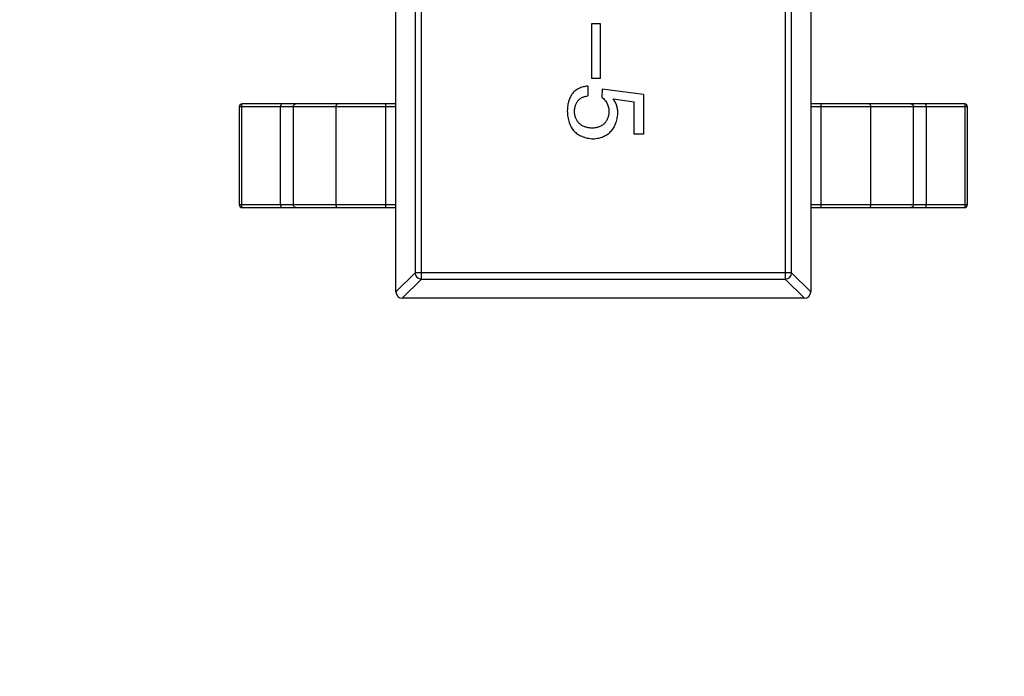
# Model space of a CAD drawing. Header units: millimetres. Extents: x 170 to 326, y 157 to 284.
# Tile 44 of 117: x 269.69 to 273.48, y 222.48 to 225.01. Entities that reach past the tile are written whole.
import ezdxf

# ---------------------------------------------------------------- set-up
doc = ezdxf.new("R2010")
doc.units = ezdxf.units.MM
doc.header["$LTSCALE"] = 30.734
doc.header["$PDMODE"] = 3
doc.header["$PDSIZE"] = 0.3125
doc.layers.get('0').update_dxf_attribs({"linetype": 'CONTINUOUS'})
doc.layers.get('Defpoints').update_dxf_attribs({"linetype": 'CONTINUOUS'})
doc.layers.add('dim', color=6, linetype='CONTINUOUS', lineweight=9)
doc.styles.add('Verdana', font='verdana.ttf', dxfattribs={"height": 2.5})
doc.dimstyles.new('aaaaaaaa 3.0', dxfattribs={"dimtxt": 2.5, "dimasz": 1.5, "dimexe": 1.25, "dimexo": 0.625, "dimtad": 1, "dimdec": 1, "dimzin": 9, "dimdsep": 46, "dimtxsty": 'Verdana', "dimcen": 0, "dimazin": 0, "dimtfac": 1, "dimtofl": 0, "dimtmove": 0, "dimatfit": 3, "dimfxl": 1, "dimlwd": 25, "dimlwe": 25, "dimarcsym": 0})

# ---------------------------------------------------------------- blocks, each defined once
blk = doc.blocks.new('*D20')
at = {"layer": 'Defpoints', "color": 0}
for p in [(263.3985, 231.6513), (275.3985, 231.6513), (275.3985, 205.6674)]:
    blk.add_point(p, dxfattribs=at)
at = {"layer": 'dim', "color": 0, "lineweight": 25}
for p, q in [((263.3985, 231.0263), (263.3985, 204.4174)), ((275.3985, 231.0263), (275.3985, 204.4174)), ((264.8985, 205.6674), (273.8985, 205.6674))]:
    blk.add_line(p, q, dxfattribs=at)
at = {"layer": 'dim', "color": 0}
for points in [[(264.8985, 205.9174), (264.8985, 205.4174), (263.3985, 205.6674)], [(273.8985, 205.4174), (273.8985, 205.9174), (275.3985, 205.6674)]]:
    blk.add_solid(points, dxfattribs=at)
at = {"layer": 'dim', "color": 0, "insert": (269.3985, 207.5684), "char_height": 2.5, "attachment_point": 5, "style": 'Verdana'}
blk.add_mtext('12', dxfattribs=at)

msp = doc.modelspace()

# ---------------------------------------------------------------- linework, layer by layer
at = {"linetype": 'Continuous'}
for p, q in [((271.137, 223.9633), (271.137, 226.9133)), ((272.737, 226.9133), (272.737, 223.9633)), ((271.2108, 226.84), (271.2108, 224.0367)), ((271.2353, 224.0122), (271.2353, 226.8645)), ((272.6386, 226.8645), (272.6386, 224.0122)), ((272.6632, 224.0367), (272.6632, 226.84)), ((271.893, 224.9984), (271.9242, 224.9984)), ((271.893, 224.7869), (271.893, 224.9984)), ((271.9242, 224.9984), (271.9242, 224.7869)), ((271.8767, 224.7569), (271.8767, 224.7192)), ((271.9242, 224.7869), (271.893, 224.7869)), ((271.9324, 224.7454), (271.9307, 224.7142)), ((272.0914, 224.7241), (271.9324, 224.7454)), ((272.0914, 224.7241), (272.0914, 224.5716)), ((270.5336, 224.6783), (271.137, 224.6783)), ((270.5336, 224.2983), (270.5336, 224.6783)), ((270.543, 224.2983), (270.543, 224.6783)), ((271.137, 224.6883), (270.5436, 224.6883)), ((270.6925, 224.2983), (270.6925, 224.6783)), ((270.7413, 224.6783), (270.7413, 224.2983)), ((270.9054, 224.6783), (270.9054, 224.2983)), ((271.098, 224.2883), (271.098, 224.6883)), ((271.975, 224.7077), (272.0553, 224.6962)), ((272.0553, 224.5716), (272.0553, 224.6962)), ((273.3304, 224.6883), (272.737, 224.6883)), ((272.737, 224.6783), (273.3404, 224.6783)), ((272.776, 224.6883), (272.776, 224.2883)), ((272.9686, 224.2983), (272.9686, 224.6783)), ((273.1327, 224.2983), (273.1327, 224.6783)), ((273.1815, 224.6783), (273.1815, 224.2983)), ((273.3309, 224.6783), (273.3309, 224.2983)), ((273.3404, 224.6783), (273.3404, 224.2983)), ((272.0914, 224.5716), (272.0553, 224.5716)), ((271.137, 224.2983), (270.5336, 224.2983)), ((273.3404, 224.2983), (272.737, 224.2983)), ((270.5436, 224.2883), (271.137, 224.2883)), ((272.737, 224.2883), (273.3304, 224.2883)), ((271.2108, 224.0367), (271.137, 223.9629)), ((272.6632, 224.0367), (271.2108, 224.0367)), ((272.737, 223.9629), (272.6632, 224.0367)), ((271.1615, 223.9383), (271.2353, 224.0122)), ((271.2353, 224.0122), (272.6386, 224.0122)), ((272.6386, 224.0122), (272.7124, 223.9383)), ((272.712, 223.9383), (271.162, 223.9383))]:
    msp.add_line(p, q, dxfattribs=at)
for centre, radius, start, end in [((270.5436, 224.6783), 0.01, 90, 180), ((273.3304, 224.6783), 0.01, 0, 90), ((270.5436, 224.2983), 0.01, 180, 270), ((273.3304, 224.2983), 0.01, 270, 0), ((271.162, 223.9633), 0.025, 180, 270), ((272.712, 223.9633), 0.025, 270, 0)]:
    msp.add_arc(centre, radius, start, end, dxfattribs=at)
for points, knots in [([(271.8767, 224.7569), (271.8735, 224.7565), (271.8674, 224.7557), (271.8587, 224.7537), (271.8505, 224.7512), (271.8429, 224.748), (271.8358, 224.7442), (271.8294, 224.7397), (271.8235, 224.7348), (271.8184, 224.729), (271.8136, 224.7228), (271.8097, 224.7158), (271.8062, 224.7083), (271.8033, 224.7002), (271.8011, 224.6914), (271.7994, 224.6821), (271.7983, 224.6721), (271.7981, 224.6653), (271.798, 224.6618)], [0, 0, 0, 0, 0.068545, 0.133544, 0.19542, 0.255245, 0.312812, 0.36916, 0.424791, 0.480307, 0.536971, 0.594633, 0.654367, 0.716937, 0.782022, 0.850991, 0.92325, 1, 1, 1, 1]), ([(271.8258, 224.6552), (271.8259, 224.6575), (271.8259, 224.6621), (271.8266, 224.6687), (271.8275, 224.6749), (271.8289, 224.6807), (271.8307, 224.6861), (271.8329, 224.6911), (271.8354, 224.6957), (271.8384, 224.7), (271.8419, 224.7037), (271.8457, 224.7072), (271.8498, 224.7102), (271.8544, 224.7128), (271.8594, 224.715), (271.8648, 224.7168), (271.8706, 224.7182), (271.8746, 224.7188), (271.8767, 224.7192)], [0, 0, 0, 0, 0.076648, 0.148913, 0.217705, 0.28283, 0.345406, 0.405074, 0.462929, 0.519315, 0.57498, 0.630645, 0.68742, 0.745021, 0.804689, 0.866635, 0.93176, 1, 1, 1, 1]), ([(271.9307, 224.7142), (271.933, 224.7124), (271.9373, 224.7089), (271.943, 224.7029), (271.9479, 224.6965), (271.9518, 224.6897), (271.9548, 224.6825), (271.957, 224.6748), (271.9584, 224.6668), (271.9585, 224.6613), (271.9586, 224.6585)], [0, 0, 0, 0, 0.132471, 0.259199, 0.382453, 0.502638, 0.622849, 0.744865, 0.870389, 1, 1, 1, 1]), ([(270.543, 224.6783), (270.543, 224.679), (270.5431, 224.6803), (270.5431, 224.6821), (270.5431, 224.6838), (270.5432, 224.6853), (270.5433, 224.6865), (270.5433, 224.6874), (270.5434, 224.6879), (270.5435, 224.6881), (270.5435, 224.6883), (270.5435, 224.6883), (270.5436, 224.6883)], [0, 0, 0, 0, 0.193983, 0.380898, 0.552981, 0.703877, 0.827918, 0.920311, 0.953571, 0.977793, 0.992993, 1, 1, 1, 1]), ([(270.693, 224.6883), (270.693, 224.6883), (270.693, 224.6883), (270.6929, 224.6881), (270.6929, 224.6879), (270.6928, 224.6874), (270.6927, 224.6865), (270.6927, 224.6853), (270.6926, 224.6838), (270.6926, 224.6821), (270.6925, 224.6803), (270.6925, 224.679), (270.6925, 224.6783)], [0, 0, 0, 0, 0.007007, 0.022207, 0.046429, 0.079689, 0.172082, 0.296123, 0.447019, 0.619102, 0.806017, 1, 1, 1, 1]), ([(270.7413, 224.6783), (270.7413, 224.6796), (270.7418, 224.6822), (270.7439, 224.6856), (270.747, 224.6878), (270.7495, 224.6883), (270.7507, 224.6883)], [0, 0, 0, 0, 0.257168, 0.51015, 0.757191, 1, 1, 1, 1]), ([(270.9148, 224.6883), (270.9136, 224.6883), (270.911, 224.6878), (270.9079, 224.6856), (270.9059, 224.6822), (270.9054, 224.6796), (270.9054, 224.6783)], [0, 0, 0, 0, 0.242809, 0.48985, 0.742832, 1, 1, 1, 1]), ([(271.993, 224.6519), (271.993, 224.6545), (271.9929, 224.6596), (271.992, 224.6671), (271.9906, 224.6744), (271.9887, 224.6815), (271.9861, 224.6884), (271.983, 224.695), (271.9793, 224.7015), (271.9765, 224.7056), (271.975, 224.7077)], [0, 0, 0, 0, 0.129488, 0.255609, 0.38009, 0.502685, 0.625504, 0.749031, 0.873124, 1, 1, 1, 1]), ([(272.9686, 224.6783), (272.9686, 224.6796), (272.9681, 224.6822), (272.9661, 224.6856), (272.9629, 224.6878), (272.9604, 224.6883), (272.9592, 224.6883)], [0, 0, 0, 0, 0.257168, 0.51015, 0.757191, 1, 1, 1, 1]), ([(273.1233, 224.6883), (273.1245, 224.6883), (273.127, 224.6878), (273.1301, 224.6856), (273.1322, 224.6822), (273.1327, 224.6796), (273.1327, 224.6783)], [0, 0, 0, 0, 0.242809, 0.48985, 0.742832, 1, 1, 1, 1]), ([(273.1815, 224.6783), (273.1815, 224.679), (273.1815, 224.6803), (273.1814, 224.6821), (273.1814, 224.6838), (273.1813, 224.6853), (273.1812, 224.6865), (273.1812, 224.6874), (273.1811, 224.6879), (273.181, 224.6881), (273.181, 224.6883), (273.181, 224.6883), (273.1809, 224.6883)], [0, 0, 0, 0, 0.193983, 0.380898, 0.552981, 0.703877, 0.827918, 0.920311, 0.953571, 0.977793, 0.992993, 1, 1, 1, 1]), ([(273.3304, 224.6883), (273.3304, 224.6883), (273.3305, 224.6883), (273.3305, 224.6881), (273.3306, 224.6879), (273.3306, 224.6874), (273.3307, 224.6865), (273.3308, 224.6853), (273.3308, 224.6838), (273.3309, 224.6821), (273.3309, 224.6803), (273.3309, 224.679), (273.3309, 224.6783)], [0, 0, 0, 0, 0.007007, 0.022207, 0.046429, 0.079689, 0.172082, 0.296123, 0.447019, 0.619102, 0.806017, 1, 1, 1, 1]), ([(271.798, 224.6618), (271.7981, 224.6577), (271.7984, 224.6497), (271.7998, 224.638), (271.8018, 224.6271), (271.8046, 224.617), (271.8082, 224.6076), (271.8126, 224.5989), (271.8178, 224.591), (271.8236, 224.5838), (271.8303, 224.5773), (271.8378, 224.5717), (271.8459, 224.5667), (271.8549, 224.5626), (271.8646, 224.5592), (271.875, 224.5565), (271.8863, 224.5546), (271.894, 224.5539), (271.898, 224.5536)], [0, 0, 0, 0, 0.074337, 0.144658, 0.211298, 0.274399, 0.334717, 0.392948, 0.449757, 0.505394, 0.56075, 0.616858, 0.674126, 0.733366, 0.795021, 0.859694, 0.927941, 1, 1, 1, 1]), ([(271.893, 224.5946), (271.8905, 224.5948), (271.8856, 224.5952), (271.8784, 224.5965), (271.8718, 224.5981), (271.8655, 224.6001), (271.8597, 224.6025), (271.8544, 224.6052), (271.8495, 224.6085), (271.845, 224.6121), (271.8411, 224.6161), (271.8375, 224.6205), (271.8344, 224.6253), (271.8318, 224.6305), (271.8296, 224.6361), (271.8278, 224.6422), (271.8266, 224.6486), (271.8261, 224.653), (271.8258, 224.6552)], [0, 0, 0, 0, 0.076076, 0.147929, 0.216494, 0.28139, 0.343555, 0.403665, 0.461756, 0.518574, 0.57465, 0.630617, 0.687539, 0.745203, 0.805007, 0.867454, 0.932274, 1, 1, 1, 1]), ([(271.9586, 224.6585), (271.9584, 224.656), (271.9581, 224.6513), (271.957, 224.6443), (271.9555, 224.6378), (271.9534, 224.6318), (271.9509, 224.6262), (271.948, 224.6211), (271.9446, 224.6164), (271.9407, 224.6121), (271.9363, 224.6083), (271.9315, 224.6049), (271.9262, 224.6021), (271.9204, 224.5997), (271.9143, 224.5976), (271.9076, 224.5962), (271.9005, 224.595), (271.8956, 224.5947), (271.893, 224.5946)], [0, 0, 0, 0, 0.071832, 0.140066, 0.204455, 0.266341, 0.32589, 0.383089, 0.439379, 0.495454, 0.551183, 0.608094, 0.666555, 0.726952, 0.789772, 0.856464, 0.926451, 1, 1, 1, 1]), ([(271.898, 224.5536), (271.9015, 224.5539), (271.9084, 224.5546), (271.9183, 224.5564), (271.9277, 224.5589), (271.9365, 224.562), (271.9446, 224.5659), (271.9521, 224.5703), (271.959, 224.5755), (271.9653, 224.5814), (271.9709, 224.5879), (271.9761, 224.595), (271.9804, 224.6029), (271.9842, 224.6114), (271.9874, 224.6206), (271.9899, 224.6304), (271.9919, 224.641), (271.9927, 224.6482), (271.993, 224.6519)], [0, 0, 0, 0, 0.070056, 0.136784, 0.200181, 0.261459, 0.320361, 0.377607, 0.434201, 0.490556, 0.547297, 0.604711, 0.66384, 0.725285, 0.788826, 0.855809, 0.925831, 1, 1, 1, 1]), ([(270.5436, 224.2883), (270.5435, 224.2883), (270.5435, 224.2884), (270.5435, 224.2886), (270.5434, 224.2888), (270.5433, 224.2893), (270.5433, 224.2901), (270.5432, 224.2914), (270.5431, 224.2929), (270.5431, 224.2946), (270.5431, 224.2964), (270.543, 224.2977), (270.543, 224.2983)], [0, 0, 0, 0, 0.007007, 0.022207, 0.046429, 0.079689, 0.172082, 0.296123, 0.447019, 0.619102, 0.806017, 1, 1, 1, 1]), ([(270.6925, 224.2983), (270.6925, 224.2977), (270.6925, 224.2964), (270.6926, 224.2946), (270.6926, 224.2929), (270.6927, 224.2914), (270.6927, 224.2901), (270.6928, 224.2893), (270.6929, 224.2888), (270.6929, 224.2886), (270.693, 224.2884), (270.693, 224.2883), (270.693, 224.2883)], [0, 0, 0, 0, 0.193983, 0.380898, 0.552981, 0.703877, 0.827918, 0.920311, 0.953571, 0.977793, 0.992993, 1, 1, 1, 1]), ([(270.7507, 224.2883), (270.7495, 224.2883), (270.747, 224.2889), (270.7439, 224.2911), (270.7418, 224.2944), (270.7413, 224.297), (270.7413, 224.2983)], [0, 0, 0, 0, 0.242809, 0.48985, 0.742832, 1, 1, 1, 1]), ([(270.9054, 224.2983), (270.9054, 224.297), (270.9059, 224.2944), (270.9079, 224.2911), (270.911, 224.2889), (270.9136, 224.2883), (270.9148, 224.2883)], [0, 0, 0, 0, 0.257168, 0.51015, 0.757191, 1, 1, 1, 1]), ([(272.9592, 224.2883), (272.9604, 224.2883), (272.9629, 224.2889), (272.9661, 224.2911), (272.9681, 224.2944), (272.9686, 224.297), (272.9686, 224.2983)], [0, 0, 0, 0, 0.242809, 0.48985, 0.742832, 1, 1, 1, 1]), ([(273.1327, 224.2983), (273.1327, 224.297), (273.1322, 224.2944), (273.1301, 224.2911), (273.127, 224.2889), (273.1245, 224.2883), (273.1233, 224.2883)], [0, 0, 0, 0, 0.257168, 0.51015, 0.757191, 1, 1, 1, 1]), ([(273.1809, 224.2883), (273.181, 224.2883), (273.181, 224.2884), (273.181, 224.2886), (273.1811, 224.2888), (273.1812, 224.2893), (273.1812, 224.2901), (273.1813, 224.2914), (273.1814, 224.2929), (273.1814, 224.2946), (273.1815, 224.2964), (273.1815, 224.2977), (273.1815, 224.2983)], [0, 0, 0, 0, 0.007007, 0.022207, 0.046429, 0.079689, 0.172082, 0.296123, 0.447019, 0.619102, 0.806017, 1, 1, 1, 1]), ([(273.3309, 224.2983), (273.3309, 224.2977), (273.3309, 224.2964), (273.3309, 224.2946), (273.3308, 224.2929), (273.3308, 224.2914), (273.3307, 224.2901), (273.3306, 224.2893), (273.3306, 224.2888), (273.3305, 224.2886), (273.3305, 224.2884), (273.3304, 224.2883), (273.3304, 224.2883)], [0, 0, 0, 0, 0.193983, 0.380898, 0.552981, 0.703877, 0.827918, 0.920311, 0.953571, 0.977793, 0.992993, 1, 1, 1, 1]), ([(271.2108, 224.0367), (271.2109, 224.0336), (271.2124, 224.0272), (271.2179, 224.0192), (271.2259, 224.0137), (271.2322, 224.0123), (271.2353, 224.0122)], [0, 0, 0, 0, 0.248875, 0.5, 0.751125, 1, 1, 1, 1]), ([(272.6386, 224.0122), (272.6418, 224.0123), (272.6481, 224.0137), (272.6561, 224.0192), (272.6616, 224.0272), (272.6631, 224.0336), (272.6632, 224.0367)], [0, 0, 0, 0, 0.248875, 0.5, 0.751125, 1, 1, 1, 1])]:
    msp.add_open_spline(points, degree=3, knots=knots, dxfattribs=at)

# ---------------------------------------------------------------- dimensions: what is measured, and where the dimension line sits
at = {"layer": 'dim'}
dim = msp.add_linear_dim(base=(275.3985, 205.6674), p1=(263.3985, 231.6513), p2=(275.3985, 231.6513), dimstyle='aaaaaaaa 3.0', dxfattribs=at)
dim.commit()
dim.dimension.update_dxf_attribs({"geometry": '*D20', "text_midpoint": (269.3985, 207.5684)})

doc.saveas('drawing.dxf')
